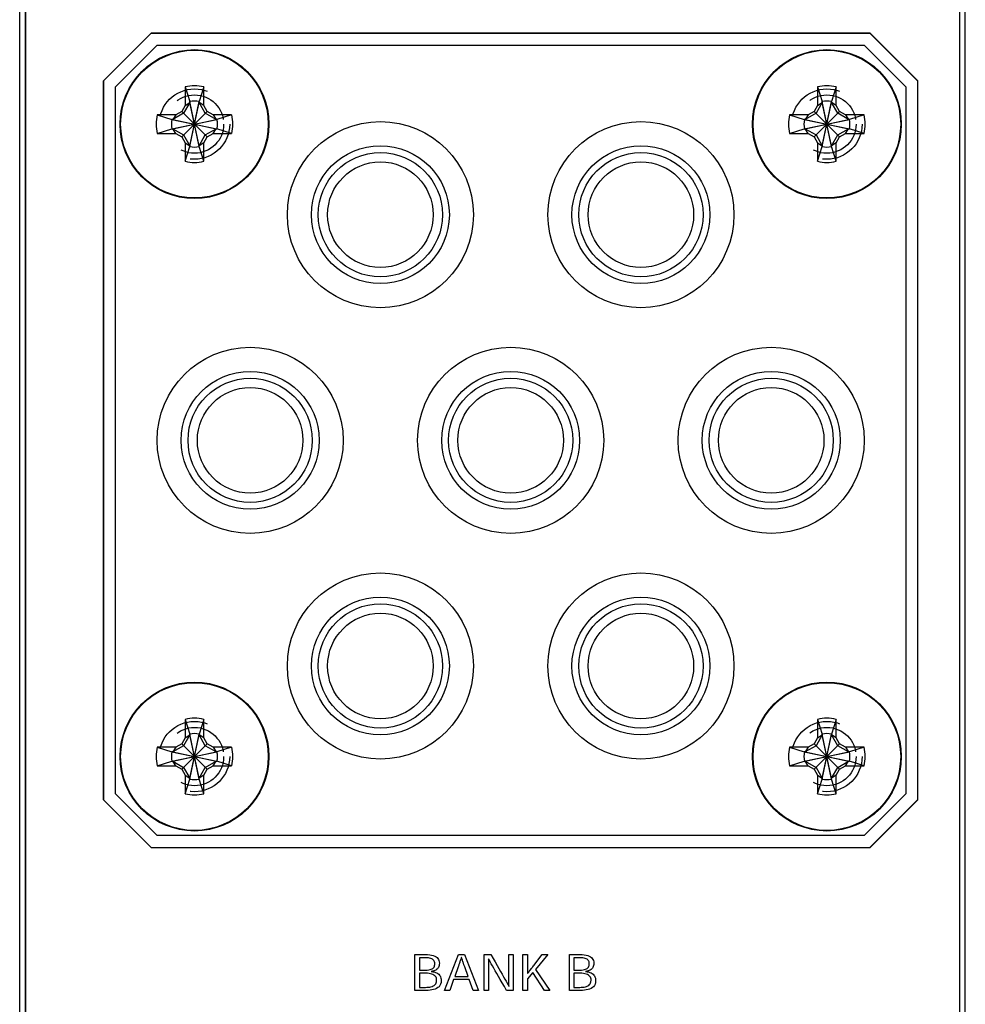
# Model space of a CAD drawing. Header units: inches. Extents: x 0.2 to 16.8, y 0.1 to 10.8.
# Tile 42 of 59: x 9.3 to 10.9, y 5.5 to 7.1. Entities that reach past the tile are written whole.
import ezdxf

# ---------------------------------------------------------------- set-up
doc = ezdxf.new("R2010")
doc.units = ezdxf.units.IN
doc.header["$LTSCALE"] = 0.935
doc.header["$MEASUREMENT"] = 0
doc.linetypes.add('HIDDEN', pattern=[0.2, 0.1, -0.1])
doc.layers.get('0').update_dxf_attribs({"linetype": 'CONTINUOUS'})
doc.layers.add('DEFAULT_2', color=8, linetype='HIDDEN')

msp = doc.modelspace()

# ---------------------------------------------------------------- linework, layer by layer
at = {"color": 7, "linetype": 'CONTINUOUS'}
for p, q in [((9.2961, 2.8828), (9.2961, 8.0248)), ((10.8841, 2.9598), (10.8841, 8.0248)), ((9.3061, 3.9349), (9.3061, 7.9949)), ((9.3061, 7.9948), (9.3061, 3.9348)), ((10.8741, 7.9949), (10.8741, 2.9899)), ((10.8741, 7.9948), (10.8741, 2.9898)), ((9.4367, 7.0057), (9.5167, 7.0857)), ((9.4371, 7.0057), (9.5171, 7.0857)), ((9.5167, 7.0857), (10.7238, 7.0857)), ((10.7241, 7.0857), (9.5171, 7.0857)), ((10.7238, 7.0857), (10.8037, 7.0057)), ((10.7241, 7.0857), (10.8041, 7.0057)), ((9.5271, 7.0657), (9.4571, 6.9957)), ((9.5271, 7.0657), (10.7141, 7.0657)), ((10.7841, 6.9957), (10.7141, 7.0657)), ((9.4367, 5.7987), (9.4367, 7.0057)), ((9.4371, 7.0057), (9.4371, 5.7987)), ((9.4571, 5.8087), (9.4571, 6.9957)), ((9.574, 6.9957), (9.574, 6.9646)), ((9.574, 6.9957), (9.5818, 6.971)), ((9.6051, 6.9957), (9.5974, 6.971)), ((9.6051, 6.9646), (9.6051, 6.9957)), ((10.636, 6.9957), (10.636, 6.9646)), ((10.636, 6.9957), (10.6438, 6.971)), ((10.6671, 6.9957), (10.6594, 6.971)), ((10.6671, 6.9646), (10.6671, 6.9957)), ((10.7841, 6.9957), (10.7841, 5.8087)), ((10.8037, 7.0057), (10.8037, 5.7987)), ((10.8041, 5.7987), (10.8041, 7.0057)), ((9.574, 6.9646), (9.5682, 6.9545)), ((9.5818, 6.9695), (9.5714, 6.9514)), ((9.574, 6.9646), (9.5818, 6.9695)), ((9.5818, 6.8954), (9.5974, 6.971)), ((9.5818, 6.971), (9.5818, 6.9695)), ((9.5974, 6.8954), (9.5818, 6.971)), ((9.5818, 6.8969), (9.5974, 6.9695)), ((9.5974, 6.8969), (9.5818, 6.9695)), ((9.5974, 6.9695), (9.5974, 6.971)), ((9.6078, 6.9514), (9.5974, 6.9695)), ((9.6051, 6.9646), (9.5974, 6.9695)), ((9.6109, 6.9545), (9.6051, 6.9646)), ((10.636, 6.9646), (10.6302, 6.9545)), ((10.6438, 6.9695), (10.6334, 6.9514)), ((10.636, 6.9646), (10.6438, 6.9695)), ((10.6438, 6.8954), (10.6594, 6.971)), ((10.6438, 6.971), (10.6438, 6.9695)), ((10.6594, 6.8954), (10.6438, 6.971)), ((10.6438, 6.8969), (10.6594, 6.9695)), ((10.6594, 6.8969), (10.6438, 6.9695)), ((10.6594, 6.9695), (10.6594, 6.971)), ((10.6698, 6.9514), (10.6594, 6.9695)), ((10.6671, 6.9646), (10.6594, 6.9695)), ((10.6729, 6.9545), (10.6671, 6.9646)), ((9.5271, 6.9488), (9.5517, 6.941)), ((9.5582, 6.9488), (9.5271, 6.9488)), ((9.5714, 6.9514), (9.5533, 6.941)), ((9.5582, 6.9488), (9.5533, 6.941)), ((9.5682, 6.9545), (9.5582, 6.9488)), ((9.5682, 6.9119), (9.6109, 6.9545)), ((9.5682, 6.9545), (9.6109, 6.9119)), ((9.6259, 6.941), (9.6078, 6.9514)), ((9.6209, 6.9488), (9.6109, 6.9545)), ((9.6209, 6.9488), (9.6259, 6.941)), ((9.652, 6.9488), (9.6209, 6.9488)), ((9.652, 6.9488), (9.6274, 6.941)), ((10.5891, 6.9488), (10.6137, 6.941)), ((10.6202, 6.9488), (10.5891, 6.9488)), ((10.6334, 6.9514), (10.6153, 6.941)), ((10.6202, 6.9488), (10.6153, 6.941)), ((10.6302, 6.9545), (10.6202, 6.9488)), ((10.6302, 6.9119), (10.6729, 6.9545)), ((10.6302, 6.9545), (10.6729, 6.9119)), ((10.6879, 6.941), (10.6698, 6.9514)), ((10.6829, 6.9488), (10.6729, 6.9545)), ((10.6829, 6.9488), (10.6879, 6.941)), ((10.714, 6.9488), (10.6829, 6.9488)), ((10.714, 6.9488), (10.6894, 6.941)), ((9.5517, 6.941), (9.6274, 6.9254)), ((9.5533, 6.941), (9.5517, 6.941)), ((9.5517, 6.9254), (9.6274, 6.941)), ((9.5533, 6.941), (9.6259, 6.9254)), ((9.5533, 6.9254), (9.6259, 6.941)), ((9.6274, 6.941), (9.6259, 6.941)), ((10.6153, 6.941), (10.6137, 6.941)), ((10.6137, 6.941), (10.6894, 6.9254)), ((10.6137, 6.9254), (10.6894, 6.941)), ((10.6153, 6.941), (10.6879, 6.9254)), ((10.6153, 6.9254), (10.6879, 6.941)), ((10.6894, 6.941), (10.6879, 6.941)), ((9.5271, 6.9176), (9.5517, 6.9254)), ((9.5271, 6.9176), (9.5582, 6.9176)), ((9.5517, 6.9254), (9.5533, 6.9254)), ((9.5582, 6.9176), (9.5533, 6.9254)), ((9.5533, 6.9254), (9.5714, 6.915)), ((9.5582, 6.9176), (9.5682, 6.9119)), ((9.5682, 6.9119), (9.574, 6.9018)), ((9.5714, 6.915), (9.5818, 6.8969)), ((9.5974, 6.8969), (9.6078, 6.915)), ((9.6051, 6.9018), (9.6109, 6.9119)), ((9.6078, 6.915), (9.6259, 6.9254)), ((9.6109, 6.9119), (9.6209, 6.9176)), ((9.6209, 6.9176), (9.6259, 6.9254)), ((9.6209, 6.9176), (9.652, 6.9176)), ((9.6259, 6.9254), (9.6274, 6.9254)), ((9.652, 6.9176), (9.6274, 6.9254)), ((10.5891, 6.9176), (10.6137, 6.9254)), ((10.5891, 6.9176), (10.6202, 6.9176)), ((10.6137, 6.9254), (10.6153, 6.9254)), ((10.6202, 6.9176), (10.6153, 6.9254)), ((10.6153, 6.9254), (10.6334, 6.915)), ((10.6202, 6.9176), (10.6302, 6.9119)), ((10.6302, 6.9119), (10.636, 6.9018)), ((10.6334, 6.915), (10.6438, 6.8969)), ((10.6594, 6.8969), (10.6698, 6.915)), ((10.6671, 6.9018), (10.6729, 6.9119)), ((10.6698, 6.915), (10.6879, 6.9254)), ((10.6729, 6.9119), (10.6829, 6.9176)), ((10.6829, 6.9176), (10.6879, 6.9254)), ((10.6829, 6.9176), (10.714, 6.9176)), ((10.6879, 6.9254), (10.6894, 6.9254)), ((10.714, 6.9176), (10.6894, 6.9254)), ((9.574, 6.9018), (9.574, 6.8707)), ((9.574, 6.9018), (9.5818, 6.8969)), ((9.574, 6.8707), (9.5818, 6.8954)), ((9.5818, 6.8969), (9.5818, 6.8954)), ((9.6051, 6.9018), (9.5974, 6.8969)), ((9.5974, 6.8954), (9.5974, 6.8969)), ((9.6051, 6.8707), (9.5974, 6.8954)), ((9.6051, 6.8707), (9.6051, 6.9018)), ((10.636, 6.9018), (10.636, 6.8707)), ((10.636, 6.9018), (10.6438, 6.8969)), ((10.636, 6.8707), (10.6438, 6.8954)), ((10.6438, 6.8969), (10.6438, 6.8954)), ((10.6671, 6.9018), (10.6594, 6.8969)), ((10.6594, 6.8954), (10.6594, 6.8969)), ((10.6671, 6.8707), (10.6594, 6.8954)), ((10.6671, 6.8707), (10.6671, 6.9018)), ((9.574, 5.9337), (9.574, 5.9026)), ((9.574, 5.9337), (9.5818, 5.909)), ((9.6051, 5.9337), (9.5974, 5.909)), ((9.6051, 5.9026), (9.6051, 5.9337)), ((10.636, 5.9337), (10.636, 5.9026)), ((10.636, 5.9337), (10.6438, 5.909)), ((10.6671, 5.9337), (10.6594, 5.909)), ((10.6671, 5.9026), (10.6671, 5.9337)), ((9.574, 5.9026), (9.5682, 5.8925)), ((9.5818, 5.9075), (9.5714, 5.8894)), ((9.574, 5.9026), (9.5818, 5.9075)), ((9.5818, 5.909), (9.5818, 5.9075)), ((9.5818, 5.8334), (9.5974, 5.909)), ((9.5974, 5.8334), (9.5818, 5.909)), ((9.5818, 5.8349), (9.5974, 5.9075)), ((9.5974, 5.8349), (9.5818, 5.9075)), ((9.5974, 5.9075), (9.5974, 5.909)), ((9.6078, 5.8894), (9.5974, 5.9075)), ((9.6051, 5.9026), (9.5974, 5.9075)), ((9.6109, 5.8925), (9.6051, 5.9026)), ((10.636, 5.9026), (10.6302, 5.8925)), ((10.6438, 5.9075), (10.6334, 5.8894)), ((10.636, 5.9026), (10.6438, 5.9075)), ((10.6438, 5.909), (10.6438, 5.9075)), ((10.6438, 5.8334), (10.6594, 5.909)), ((10.6594, 5.8334), (10.6438, 5.909)), ((10.6438, 5.8349), (10.6594, 5.9075)), ((10.6594, 5.8349), (10.6438, 5.9075)), ((10.6594, 5.9075), (10.6594, 5.909)), ((10.6698, 5.8894), (10.6594, 5.9075)), ((10.6671, 5.9026), (10.6594, 5.9075)), ((10.6729, 5.8925), (10.6671, 5.9026)), ((9.5271, 5.8868), (9.5517, 5.879)), ((9.5582, 5.8868), (9.5271, 5.8868)), ((9.5714, 5.8894), (9.5533, 5.879)), ((9.5582, 5.8868), (9.5533, 5.879)), ((9.5682, 5.8925), (9.5582, 5.8868)), ((9.5682, 5.8499), (9.6109, 5.8925)), ((9.5682, 5.8925), (9.6109, 5.8499)), ((9.6259, 5.879), (9.6078, 5.8894)), ((9.6209, 5.8868), (9.6109, 5.8925)), ((9.6209, 5.8868), (9.6259, 5.879)), ((9.652, 5.8868), (9.6209, 5.8868)), ((9.652, 5.8868), (9.6274, 5.879)), ((10.6202, 5.8868), (10.5891, 5.8868)), ((10.5891, 5.8868), (10.6137, 5.879)), ((10.6334, 5.8894), (10.6153, 5.879)), ((10.6202, 5.8868), (10.6153, 5.879)), ((10.6302, 5.8925), (10.6202, 5.8868)), ((10.6302, 5.8499), (10.6729, 5.8925)), ((10.6302, 5.8925), (10.6729, 5.8499)), ((10.6879, 5.879), (10.6698, 5.8894)), ((10.6829, 5.8868), (10.6729, 5.8925)), ((10.6829, 5.8868), (10.6879, 5.879)), ((10.714, 5.8868), (10.6829, 5.8868)), ((10.714, 5.8868), (10.6894, 5.879)), ((9.5517, 5.879), (9.6274, 5.8634)), ((9.5533, 5.879), (9.5517, 5.879)), ((9.5517, 5.8634), (9.6274, 5.879)), ((9.5533, 5.879), (9.6259, 5.8634)), ((9.5533, 5.8634), (9.6259, 5.879)), ((9.6274, 5.879), (9.6259, 5.879)), ((10.6153, 5.879), (10.6137, 5.879)), ((10.6137, 5.879), (10.6894, 5.8634)), ((10.6137, 5.8634), (10.6894, 5.879)), ((10.6153, 5.879), (10.6879, 5.8634)), ((10.6153, 5.8634), (10.6879, 5.879)), ((10.6894, 5.879), (10.6879, 5.879)), ((9.5271, 5.8556), (9.5517, 5.8634)), ((9.5271, 5.8556), (9.5582, 5.8556)), ((9.5517, 5.8634), (9.5533, 5.8634)), ((9.5582, 5.8556), (9.5533, 5.8634)), ((9.5533, 5.8634), (9.5714, 5.853)), ((9.5582, 5.8556), (9.5682, 5.8499)), ((9.5714, 5.853), (9.5818, 5.8349)), ((9.5974, 5.8349), (9.6078, 5.853)), ((9.6078, 5.853), (9.6259, 5.8634)), ((9.6109, 5.8499), (9.6209, 5.8556)), ((9.6209, 5.8556), (9.6259, 5.8634)), ((9.6209, 5.8556), (9.652, 5.8556)), ((9.6259, 5.8634), (9.6274, 5.8634)), ((9.652, 5.8556), (9.6274, 5.8634)), ((10.5891, 5.8556), (10.6137, 5.8634)), ((10.5891, 5.8556), (10.6202, 5.8556)), ((10.6137, 5.8634), (10.6153, 5.8634)), ((10.6202, 5.8556), (10.6153, 5.8634)), ((10.6153, 5.8634), (10.6334, 5.853)), ((10.6202, 5.8556), (10.6302, 5.8499)), ((10.6334, 5.853), (10.6438, 5.8349)), ((10.6594, 5.8349), (10.6698, 5.853)), ((10.6698, 5.853), (10.6879, 5.8634)), ((10.6729, 5.8499), (10.6829, 5.8556)), ((10.6829, 5.8556), (10.6879, 5.8634)), ((10.6829, 5.8556), (10.714, 5.8556)), ((10.6879, 5.8634), (10.6894, 5.8634)), ((10.714, 5.8556), (10.6894, 5.8634)), ((9.5682, 5.8499), (9.574, 5.8398)), ((9.574, 5.8398), (9.574, 5.8087)), ((9.574, 5.8398), (9.5818, 5.8349)), ((9.6051, 5.8398), (9.5974, 5.8349)), ((9.6051, 5.8398), (9.6109, 5.8499)), ((9.6051, 5.8087), (9.6051, 5.8398)), ((10.6302, 5.8499), (10.636, 5.8398)), ((10.636, 5.8398), (10.636, 5.8087)), ((10.636, 5.8398), (10.6438, 5.8349)), ((10.6671, 5.8398), (10.6594, 5.8349)), ((10.6671, 5.8398), (10.6729, 5.8499)), ((10.6671, 5.8087), (10.6671, 5.8398)), ((9.574, 5.8087), (9.5818, 5.8334)), ((9.5818, 5.8349), (9.5818, 5.8334)), ((9.5974, 5.8334), (9.5974, 5.8349)), ((9.6051, 5.8087), (9.5974, 5.8334)), ((10.636, 5.8087), (10.6438, 5.8334)), ((10.6438, 5.8349), (10.6438, 5.8334)), ((10.6594, 5.8334), (10.6594, 5.8349)), ((10.6671, 5.8087), (10.6594, 5.8334)), ((9.4571, 5.8087), (9.5271, 5.7387)), ((10.7141, 5.7387), (10.7841, 5.8087)), ((9.5167, 5.7187), (9.4367, 5.7987)), ((9.5171, 5.7187), (9.4371, 5.7987)), ((10.8037, 5.7987), (10.7238, 5.7187)), ((10.8041, 5.7987), (10.7241, 5.7187)), ((10.7141, 5.7387), (9.5271, 5.7387)), ((9.5171, 5.7187), (9.5167, 5.7187)), ((9.5171, 5.7187), (10.7241, 5.7187)), ((9.9599, 5.4785), (9.9599, 5.5387)), ((9.9599, 5.5387), (9.977, 5.5387)), ((9.977, 5.5387), (9.981, 5.5386)), ((9.981, 5.5386), (9.9847, 5.5383)), ((10.0096, 5.4785), (10.0329, 5.5387)), ((10.0329, 5.5387), (10.043, 5.5387)), ((10.043, 5.5387), (10.0663, 5.4785)), ((10.0763, 5.4785), (10.0763, 5.5387)), ((10.0763, 5.5387), (10.0873, 5.5387)), ((10.0873, 5.5387), (10.091, 5.5323)), ((10.1174, 5.5323), (10.1174, 5.5387)), ((10.1174, 5.5387), (10.1246, 5.5387)), ((10.1246, 5.5387), (10.1246, 5.4785)), ((10.1412, 5.4785), (10.1412, 5.5387)), ((10.1412, 5.5387), (10.1489, 5.5387)), ((10.1489, 5.5387), (10.1489, 5.5197)), ((10.161, 5.5224), (10.1737, 5.5387)), ((10.1828, 5.5387), (10.1625, 5.5136)), ((10.1737, 5.5387), (10.1828, 5.5387)), ((10.2192, 5.4785), (10.2192, 5.5387)), ((10.2192, 5.5387), (10.2363, 5.5387)), ((10.2363, 5.5387), (10.2404, 5.5386)), ((10.2404, 5.5386), (10.244, 5.5383)), ((9.9674, 5.5335), (9.9674, 5.5126)), ((9.9774, 5.5335), (9.9674, 5.5335)), ((9.98, 5.5335), (9.9774, 5.5335)), ((9.9824, 5.5332), (9.98, 5.5335)), ((9.9845, 5.5329), (9.9824, 5.5332)), ((9.9864, 5.5324), (9.9845, 5.5329)), ((9.9847, 5.5383), (9.9879, 5.5378)), ((9.9881, 5.5317), (9.9864, 5.5324)), ((9.9879, 5.5378), (9.9907, 5.5371)), ((9.9895, 5.5309), (9.9881, 5.5317)), ((9.9906, 5.53), (9.9895, 5.5309)), ((9.9916, 5.5289), (9.9906, 5.53)), ((9.9907, 5.5371), (9.9932, 5.5362)), ((9.9923, 5.5277), (9.9916, 5.5289)), ((9.9928, 5.5264), (9.9923, 5.5277)), ((9.9931, 5.5249), (9.9928, 5.5264)), ((9.9932, 5.5233), (9.9931, 5.5249)), ((9.9932, 5.5362), (9.9953, 5.5351)), ((9.9932, 5.5218), (9.9932, 5.5233)), ((9.9953, 5.5351), (9.997, 5.5338)), ((9.997, 5.5338), (9.9984, 5.5323)), ((9.9984, 5.5323), (9.9994, 5.5306)), ((9.9994, 5.5306), (10.0002, 5.5286)), ((10.0002, 5.5286), (10.0006, 5.5265)), ((10.0007, 5.5222), (10.0004, 5.5204)), ((10.0006, 5.5265), (10.0008, 5.5241)), ((10.0008, 5.5241), (10.0007, 5.5222)), ((10.0342, 5.5231), (10.0337, 5.5218)), ((10.0346, 5.5244), (10.0342, 5.5231)), ((10.035, 5.5257), (10.0346, 5.5244)), ((10.0355, 5.527), (10.035, 5.5257)), ((10.0359, 5.5283), (10.0355, 5.527)), ((10.0364, 5.5297), (10.0359, 5.5283)), ((10.0368, 5.531), (10.0364, 5.5297)), ((10.0372, 5.5324), (10.0368, 5.531)), ((10.0377, 5.5338), (10.0372, 5.5324)), ((10.0381, 5.5338), (10.0377, 5.5338)), ((10.0386, 5.5324), (10.0381, 5.5338)), ((10.039, 5.531), (10.0386, 5.5324)), ((10.0395, 5.5296), (10.039, 5.531)), ((10.0399, 5.5283), (10.0395, 5.5296)), ((10.0404, 5.5269), (10.0399, 5.5283)), ((10.0408, 5.5256), (10.0404, 5.5269)), ((10.0413, 5.5243), (10.0408, 5.5256)), ((10.0422, 5.5217), (10.0413, 5.5243)), ((10.0832, 5.5318), (10.0833, 5.5293)), ((10.0835, 5.5318), (10.0832, 5.5318)), ((10.0833, 5.5293), (10.0833, 5.5265)), ((10.0833, 5.5265), (10.0834, 5.5233)), ((10.0834, 5.5233), (10.0834, 5.5197)), ((10.0848, 5.5293), (10.0835, 5.5318)), ((10.0864, 5.5265), (10.0848, 5.5293)), ((10.0881, 5.5233), (10.0864, 5.5265)), ((10.0901, 5.5198), (10.0881, 5.5233)), ((10.091, 5.5323), (10.0945, 5.5263)), ((10.0945, 5.5263), (10.0978, 5.5206)), ((10.1174, 5.5263), (10.1174, 5.5323)), ((10.1174, 5.5207), (10.1174, 5.5263)), ((10.1599, 5.521), (10.161, 5.5224)), ((10.2267, 5.5335), (10.2267, 5.5126)), ((10.2367, 5.5335), (10.2267, 5.5335)), ((10.2393, 5.5335), (10.2367, 5.5335)), ((10.2417, 5.5332), (10.2393, 5.5335)), ((10.2439, 5.5329), (10.2417, 5.5332)), ((10.2457, 5.5324), (10.2439, 5.5329)), ((10.244, 5.5383), (10.2472, 5.5378)), ((10.2474, 5.5317), (10.2457, 5.5324)), ((10.2472, 5.5378), (10.25, 5.5371)), ((10.2488, 5.5309), (10.2474, 5.5317)), ((10.25, 5.53), (10.2488, 5.5309)), ((10.25, 5.5371), (10.2525, 5.5362)), ((10.2509, 5.5289), (10.25, 5.53)), ((10.2516, 5.5277), (10.2509, 5.5289)), ((10.2522, 5.5264), (10.2516, 5.5277)), ((10.2525, 5.5249), (10.2522, 5.5264)), ((10.2525, 5.5362), (10.2546, 5.5351)), ((10.2526, 5.5233), (10.2525, 5.5249)), ((10.2525, 5.5218), (10.2526, 5.5233)), ((10.2546, 5.5351), (10.2563, 5.5338)), ((10.2563, 5.5338), (10.2577, 5.5323)), ((10.2577, 5.5323), (10.2588, 5.5306)), ((10.2588, 5.5306), (10.2595, 5.5286)), ((10.2595, 5.5286), (10.26, 5.5265)), ((10.26, 5.5222), (10.2597, 5.5204)), ((10.26, 5.5265), (10.2601, 5.5241)), ((10.2601, 5.5241), (10.26, 5.5222)), ((9.9674, 5.5126), (9.9775, 5.5126)), ((9.9674, 5.5074), (9.9674, 5.4837)), ((9.9781, 5.5074), (9.9674, 5.5074)), ((9.9775, 5.5126), (9.9804, 5.5127)), ((9.981, 5.5073), (9.9781, 5.5074)), ((9.9804, 5.5127), (9.983, 5.513)), ((9.9837, 5.5071), (9.981, 5.5073)), ((9.983, 5.513), (9.9852, 5.5134)), ((9.9861, 5.5066), (9.9837, 5.5071)), ((9.9852, 5.5134), (9.9871, 5.514)), ((9.9882, 5.506), (9.9861, 5.5066)), ((9.9893, 5.5108), (9.987, 5.5105)), ((9.987, 5.5105), (9.987, 5.5103)), ((9.987, 5.5103), (9.9897, 5.51)), ((9.9871, 5.514), (9.9887, 5.5147)), ((9.9901, 5.5052), (9.9882, 5.506)), ((9.9887, 5.5147), (9.99, 5.5156)), ((9.9913, 5.5113), (9.9893, 5.5108)), ((9.9897, 5.51), (9.9922, 5.5095)), ((9.99, 5.5156), (9.9911, 5.5166)), ((9.9911, 5.5166), (9.9919, 5.5178)), ((9.9932, 5.5119), (9.9913, 5.5113)), ((9.9919, 5.5178), (9.9925, 5.519)), ((9.9922, 5.5095), (9.9944, 5.5088)), ((9.9925, 5.519), (9.9929, 5.5203)), ((9.9929, 5.5203), (9.9932, 5.5218)), ((9.9948, 5.5127), (9.9932, 5.5119)), ((9.9944, 5.5088), (9.9965, 5.508)), ((9.9962, 5.5136), (9.9948, 5.5127)), ((9.9975, 5.5146), (9.9962, 5.5136)), ((9.9965, 5.508), (9.9982, 5.5069)), ((9.9985, 5.5159), (9.9975, 5.5146)), ((9.9982, 5.5069), (9.9997, 5.5057)), ((9.9993, 5.5172), (9.9985, 5.5159)), ((10, 5.5187), (9.9993, 5.5172)), ((9.9997, 5.5057), (10.001, 5.5044)), ((10.0004, 5.5204), (10, 5.5187)), ((10.0324, 5.518), (10.0268, 5.5021)), ((10.0328, 5.5192), (10.0324, 5.518)), ((10.0337, 5.5218), (10.0328, 5.5192)), ((10.0436, 5.5179), (10.0422, 5.5217)), ((10.049, 5.5021), (10.0436, 5.5179)), ((10.0834, 5.5197), (10.0834, 5.5158)), ((10.0834, 5.5158), (10.0835, 5.5116)), ((10.0835, 5.5116), (10.0835, 5.5069)), ((10.0835, 5.5069), (10.0835, 5.502)), ((10.0923, 5.5159), (10.0901, 5.5198)), ((10.0947, 5.5116), (10.0923, 5.5159)), ((10.0973, 5.507), (10.0947, 5.5116)), ((10.1002, 5.502), (10.0973, 5.507)), ((10.0978, 5.5206), (10.1008, 5.5153)), ((10.1008, 5.5153), (10.1037, 5.5103)), ((10.1037, 5.5103), (10.1063, 5.5057)), ((10.1063, 5.5057), (10.1087, 5.5014)), ((10.1174, 5.5153), (10.1174, 5.5207)), ((10.1175, 5.5104), (10.1174, 5.5153)), ((10.1175, 5.5058), (10.1175, 5.5104)), ((10.1175, 5.5015), (10.1175, 5.5058)), ((10.1489, 5.5119), (10.1488, 5.5093)), ((10.1488, 5.5093), (10.1488, 5.5067)), ((10.1488, 5.5067), (10.149, 5.5067)), ((10.1489, 5.5197), (10.1489, 5.517)), ((10.1489, 5.517), (10.1489, 5.5144)), ((10.1489, 5.5144), (10.1489, 5.5119)), ((10.1577, 5.5084), (10.1489, 5.498)), ((10.149, 5.5067), (10.15, 5.508)), ((10.15, 5.508), (10.151, 5.5093)), ((10.151, 5.5093), (10.1519, 5.5106)), ((10.1519, 5.5106), (10.1529, 5.5119)), ((10.1529, 5.5119), (10.1559, 5.5157)), ((10.1559, 5.5157), (10.1569, 5.517)), ((10.1569, 5.517), (10.1579, 5.5183)), ((10.1773, 5.4785), (10.1577, 5.5084)), ((10.1579, 5.5183), (10.1589, 5.5196)), ((10.1589, 5.5196), (10.1599, 5.521)), ((10.1625, 5.5136), (10.1865, 5.4785)), ((10.2267, 5.5126), (10.2368, 5.5126)), ((10.2267, 5.5074), (10.2267, 5.4837)), ((10.2374, 5.5074), (10.2267, 5.5074)), ((10.2368, 5.5126), (10.2398, 5.5127)), ((10.2403, 5.5073), (10.2374, 5.5074)), ((10.2398, 5.5127), (10.2423, 5.513)), ((10.243, 5.5071), (10.2403, 5.5073)), ((10.2423, 5.513), (10.2445, 5.5134)), ((10.2454, 5.5066), (10.243, 5.5071)), ((10.2445, 5.5134), (10.2464, 5.514)), ((10.2476, 5.506), (10.2454, 5.5066)), ((10.2486, 5.5108), (10.2463, 5.5105)), ((10.2463, 5.5105), (10.2463, 5.5103)), ((10.2463, 5.5103), (10.249, 5.51)), ((10.2464, 5.514), (10.248, 5.5147)), ((10.2495, 5.5052), (10.2476, 5.506)), ((10.248, 5.5147), (10.2493, 5.5156)), ((10.2507, 5.5113), (10.2486, 5.5108)), ((10.249, 5.51), (10.2515, 5.5095)), ((10.2493, 5.5156), (10.2504, 5.5166)), ((10.2504, 5.5166), (10.2512, 5.5178)), ((10.2525, 5.5119), (10.2507, 5.5113)), ((10.2512, 5.5178), (10.2518, 5.519)), ((10.2515, 5.5095), (10.2538, 5.5088)), ((10.2518, 5.519), (10.2523, 5.5203)), ((10.2523, 5.5203), (10.2525, 5.5218)), ((10.2541, 5.5127), (10.2525, 5.5119)), ((10.2538, 5.5088), (10.2558, 5.508)), ((10.2556, 5.5136), (10.2541, 5.5127)), ((10.2568, 5.5146), (10.2556, 5.5136)), ((10.2558, 5.508), (10.2575, 5.5069)), ((10.2578, 5.5159), (10.2568, 5.5146)), ((10.2575, 5.5069), (10.2591, 5.5057)), ((10.2587, 5.5172), (10.2578, 5.5159)), ((10.2593, 5.5187), (10.2587, 5.5172)), ((10.2591, 5.5057), (10.2604, 5.5044)), ((10.2597, 5.5204), (10.2593, 5.5187)), ((9.9918, 5.5043), (9.9901, 5.5052)), ((9.9932, 5.5032), (9.9918, 5.5043)), ((9.9943, 5.5019), (9.9932, 5.5032)), ((9.9937, 5.4882), (9.9948, 5.4896)), ((9.9952, 5.5005), (9.9943, 5.5019)), ((9.9948, 5.4896), (9.9956, 5.4913)), ((9.9958, 5.499), (9.9952, 5.5005)), ((9.9956, 5.4913), (9.9961, 5.4932)), ((9.9962, 5.4973), (9.9958, 5.499)), ((9.9961, 5.4932), (9.9963, 5.4955)), ((9.9963, 5.4955), (9.9962, 5.4973)), ((10.001, 5.5044), (10.0021, 5.5028)), ((10.003, 5.4892), (10.0019, 5.4868)), ((10.0021, 5.5028), (10.0029, 5.5011)), ((10.0029, 5.5011), (10.0035, 5.4993)), ((10.0037, 5.4919), (10.003, 5.4892)), ((10.0035, 5.4993), (10.0038, 5.4972)), ((10.004, 5.495), (10.0037, 5.4919)), ((10.0038, 5.4972), (10.004, 5.495)), ((10.0247, 5.4968), (10.0182, 5.4785)), ((10.0511, 5.4968), (10.0247, 5.4968)), ((10.0268, 5.5021), (10.049, 5.5021)), ((10.0577, 5.4785), (10.0511, 5.4968)), ((10.0835, 5.502), (10.0835, 5.4966)), ((10.0835, 5.4966), (10.0835, 5.491)), ((10.0835, 5.491), (10.0835, 5.4849)), ((10.1032, 5.4967), (10.1002, 5.502)), ((10.1065, 5.491), (10.1032, 5.4967)), ((10.11, 5.485), (10.1065, 5.491)), ((10.1087, 5.5014), (10.1109, 5.4975)), ((10.1109, 5.4975), (10.1129, 5.494)), ((10.1129, 5.494), (10.1147, 5.4908)), ((10.1147, 5.4908), (10.1162, 5.4879)), ((10.1176, 5.4976), (10.1175, 5.5015)), ((10.1176, 5.494), (10.1176, 5.4976)), ((10.1177, 5.4908), (10.1176, 5.494)), ((10.1177, 5.4879), (10.1177, 5.4908)), ((10.1489, 5.498), (10.1489, 5.4785)), ((10.2511, 5.5043), (10.2495, 5.5052)), ((10.2525, 5.5032), (10.2511, 5.5043)), ((10.2536, 5.5019), (10.2525, 5.5032)), ((10.253, 5.4882), (10.2541, 5.4896)), ((10.2545, 5.5005), (10.2536, 5.5019)), ((10.2541, 5.4896), (10.2549, 5.4913)), ((10.2551, 5.499), (10.2545, 5.5005)), ((10.2549, 5.4913), (10.2554, 5.4932)), ((10.2555, 5.4973), (10.2551, 5.499)), ((10.2554, 5.4932), (10.2556, 5.4955)), ((10.2556, 5.4955), (10.2555, 5.4973)), ((10.2604, 5.5044), (10.2614, 5.5028)), ((10.2623, 5.4892), (10.2612, 5.4868)), ((10.2614, 5.5028), (10.2622, 5.5011)), ((10.2622, 5.5011), (10.2628, 5.4993)), ((10.263, 5.4919), (10.2623, 5.4892)), ((10.2628, 5.4993), (10.2632, 5.4972)), ((10.2633, 5.495), (10.263, 5.4919)), ((10.2632, 5.4972), (10.2633, 5.495)), ((9.9786, 5.4785), (9.9599, 5.4785)), ((9.9674, 5.4837), (9.9774, 5.4837)), ((9.9774, 5.4837), (9.9799, 5.4838)), ((9.9819, 5.4786), (9.9786, 5.4785)), ((9.9799, 5.4838), (9.9823, 5.4839)), ((9.9852, 5.4788), (9.9819, 5.4786)), ((9.9823, 5.4839), (9.9846, 5.4842)), ((9.9846, 5.4842), (9.9868, 5.4846)), ((9.9882, 5.4793), (9.9852, 5.4788)), ((9.9868, 5.4846), (9.9888, 5.4852)), ((9.9912, 5.4799), (9.9882, 5.4793)), ((9.9888, 5.4852), (9.9907, 5.486)), ((9.9907, 5.486), (9.9923, 5.487)), ((9.9939, 5.4807), (9.9912, 5.4799)), ((9.9923, 5.487), (9.9937, 5.4882)), ((9.9963, 5.4818), (9.9939, 5.4807)), ((9.9985, 5.4832), (9.9963, 5.4818)), ((10.0004, 5.4848), (9.9985, 5.4832)), ((10.0019, 5.4868), (10.0004, 5.4848)), ((10.0182, 5.4785), (10.0096, 5.4785)), ((10.0663, 5.4785), (10.0577, 5.4785)), ((10.0835, 5.4785), (10.0763, 5.4785)), ((10.0835, 5.4849), (10.0835, 5.4785)), ((10.1138, 5.4785), (10.11, 5.485)), ((10.1246, 5.4785), (10.1138, 5.4785)), ((10.1162, 5.4879), (10.1175, 5.4855)), ((10.1175, 5.4855), (10.1178, 5.4855)), ((10.1178, 5.4855), (10.1177, 5.4879)), ((10.1489, 5.4785), (10.1412, 5.4785)), ((10.1865, 5.4785), (10.1773, 5.4785)), ((10.2379, 5.4785), (10.2192, 5.4785)), ((10.2267, 5.4837), (10.2367, 5.4837)), ((10.2367, 5.4837), (10.2392, 5.4838)), ((10.2413, 5.4786), (10.2379, 5.4785)), ((10.2392, 5.4838), (10.2416, 5.4839)), ((10.2445, 5.4788), (10.2413, 5.4786)), ((10.2416, 5.4839), (10.244, 5.4842)), ((10.244, 5.4842), (10.2461, 5.4846)), ((10.2476, 5.4793), (10.2445, 5.4788)), ((10.2461, 5.4846), (10.2482, 5.4852)), ((10.2505, 5.4799), (10.2476, 5.4793)), ((10.2482, 5.4852), (10.25, 5.486)), ((10.25, 5.486), (10.2516, 5.487)), ((10.2532, 5.4807), (10.2505, 5.4799)), ((10.2516, 5.487), (10.253, 5.4882)), ((10.2557, 5.4818), (10.2532, 5.4807)), ((10.2578, 5.4832), (10.2557, 5.4818)), ((10.2597, 5.4848), (10.2578, 5.4832)), ((10.2612, 5.4868), (10.2597, 5.4848))]:
    msp.add_line(p, q, dxfattribs=at)
for centre, radius in [((9.5896, 6.9332), 0.125), ((9.5896, 6.9332), 0.124), ((10.6516, 6.9332), 0.125), ((10.6516, 6.9332), 0.124), ((9.9018, 6.7811), 0.1562), ((10.3393, 6.7811), 0.1562), ((9.9018, 6.7811), 0.1158), ((10.3393, 6.7811), 0.1158), ((9.9018, 6.7811), 0.1043), ((10.3393, 6.7811), 0.1043), ((9.9018, 6.7811), 0.0886), ((10.3393, 6.7811), 0.0886), ((9.6831, 6.4022), 0.1562), ((10.1206, 6.4022), 0.1562), ((10.5581, 6.4022), 0.1562), ((9.6831, 6.4022), 0.1158), ((10.1206, 6.4022), 0.1158), ((10.5581, 6.4022), 0.1158), ((9.6831, 6.4022), 0.1043), ((10.1206, 6.4022), 0.1043), ((10.5581, 6.4022), 0.1043), ((9.6831, 6.4022), 0.0886), ((10.1206, 6.4022), 0.0886), ((10.5581, 6.4022), 0.0886), ((9.9018, 6.0233), 0.1562), ((10.3393, 6.0233), 0.1562), ((9.9018, 6.0233), 0.1158), ((10.3393, 6.0233), 0.1158), ((9.9018, 6.0233), 0.1043), ((10.3393, 6.0233), 0.1043), ((9.9018, 6.0233), 0.0886), ((10.3393, 6.0233), 0.0886), ((9.5896, 5.8712), 0.125), ((9.5896, 5.8712), 0.124), ((10.6516, 5.8712), 0.125), ((10.6516, 5.8712), 0.124)]:
    msp.add_circle(centre, radius, dxfattribs=at)
for centre, radius, start, end in [((9.5896, 6.9332), 0.0644, 76.0196, 103.9804), ((10.6516, 6.9332), 0.0644, 76.0196, 103.9804), ((9.5896, 6.9332), 0.0386, 78.3855, 101.6145), ((10.6516, 6.9332), 0.0386, 78.3855, 101.6145), ((9.5896, 6.9332), 0.0644, 166.0196, 193.9804), ((9.5896, 6.9332), 0.0644, 346.0196, 13.9804), ((10.6516, 6.9332), 0.0644, 166.0196, 193.9804), ((10.6516, 6.9332), 0.0644, 346.0196, 13.9804), ((9.5896, 6.9332), 0.0386, 168.3855, 191.6145), ((9.5896, 6.9332), 0.0386, 348.3855, 11.6145), ((10.6516, 6.9332), 0.0386, 168.3855, 191.6145), ((10.6516, 6.9332), 0.0386, 348.3855, 11.6145), ((9.5896, 6.9332), 0.0386, 258.3855, 281.6145), ((10.6516, 6.9332), 0.0386, 258.3855, 281.6145), ((9.5896, 6.9332), 0.0644, 256.0196, 283.9804), ((10.6516, 6.9332), 0.0644, 256.0196, 283.9804), ((9.5896, 5.8712), 0.0644, 76.0196, 103.9804), ((10.6516, 5.8712), 0.0644, 76.0196, 103.9804), ((9.5896, 5.8712), 0.0386, 78.3855, 101.6145), ((10.6516, 5.8712), 0.0386, 78.3855, 101.6145), ((9.5896, 5.8712), 0.0644, 166.0196, 193.9804), ((9.5896, 5.8712), 0.0644, 346.0196, 13.9804), ((10.6516, 5.8712), 0.0644, 166.0196, 193.9804), ((10.6516, 5.8712), 0.0644, 346.0196, 13.9804), ((9.5896, 5.8712), 0.0386, 168.3855, 191.6145), ((9.5896, 5.8712), 0.0386, 348.3855, 11.6145), ((10.6516, 5.8712), 0.0386, 168.3855, 191.6145), ((10.6516, 5.8712), 0.0386, 348.3855, 11.6145), ((9.5896, 5.8712), 0.0386, 258.3855, 281.6145), ((10.6516, 5.8712), 0.0386, 258.3855, 281.6145), ((9.5896, 5.8712), 0.0644, 256.0196, 283.9804), ((10.6516, 5.8712), 0.0644, 256.0196, 283.9804)]:
    msp.add_arc(centre, radius, start, end, dxfattribs=at)
at = {"layer": 'DEFAULT_2', "color": 8, "linetype": 'HIDDEN'}
for centre, radius in [((9.5896, 6.9332), 0.0591), ((9.5896, 6.9332), 0.049), ((10.6516, 6.9332), 0.0591), ((10.6516, 6.9332), 0.049), ((9.5896, 5.8712), 0.0591), ((9.5896, 5.8712), 0.049), ((10.6516, 5.8712), 0.0591), ((10.6516, 5.8712), 0.049)]:
    msp.add_circle(centre, radius, dxfattribs=at)

doc.saveas('drawing.dxf')
